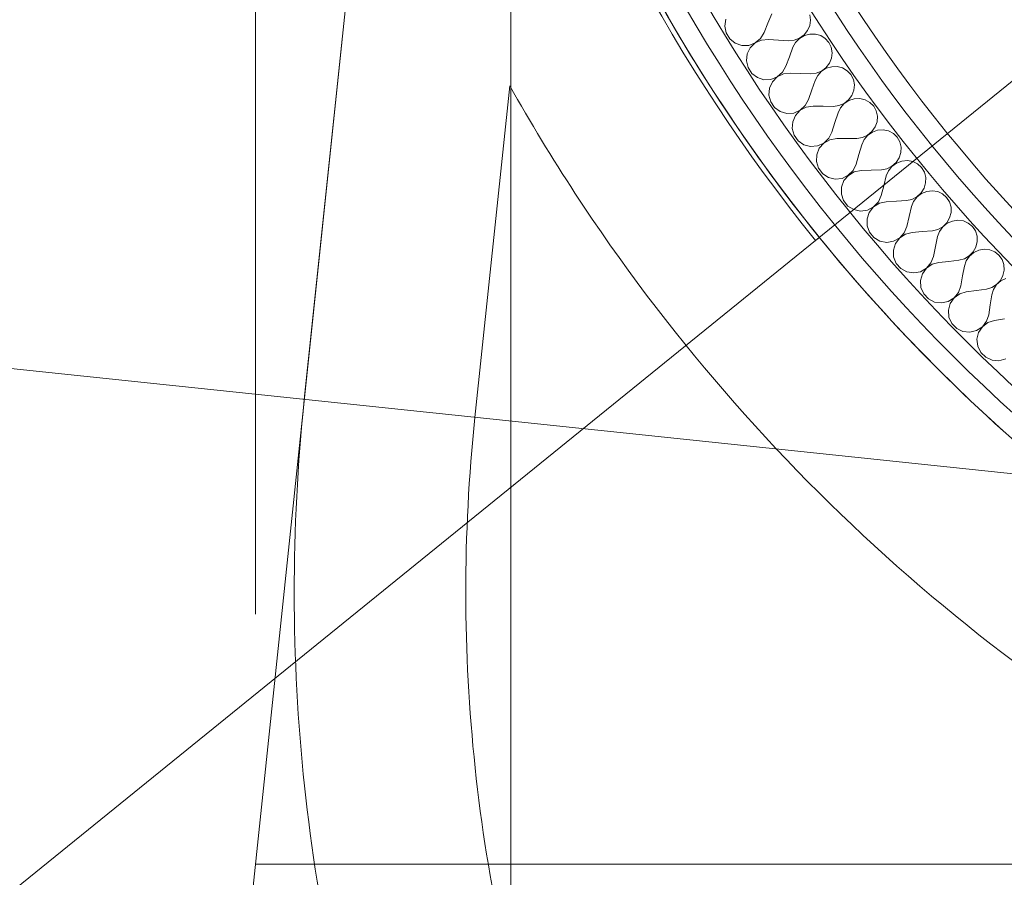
# Model space of a CAD drawing. Header units: millimetres. Extents: x -39149 to 267781, y -2340 to 58540.
# Tile 206 of 244: x 35714 to 36311, y 38920 to 39439. Entities that reach past the tile are written whole.
import ezdxf
from ezdxf.enums import TextEntityAlignment as Align

# ---------------------------------------------------------------- set-up
doc = ezdxf.new("R2010")
doc.units = ezdxf.units.MM
doc.header["$LTSCALE"] = 100
doc.header["$MEASUREMENT"] = 0
doc.linetypes.add('B0605', pattern=[141, 70, -35, 1, -35])
doc.linetypes.add('B0701', pattern=[46.823999, 31.199999, -15.624])
for name, color, linetype in [('22 C Binnenwanden', 7, 'Continuous'), ('22 C Binnenwanden Doorsnede-arcering', 7, 'Continuous'), ('22 C Binnenwanden Laagscheidingslijnen', 7, 'Continuous'), ('45 Plafond', 7, 'Continuous'), ('A Stramien', 7, 'Continuous'), ('T Maatvoering 1_ 50', 7, 'Continuous')]:
    doc.layers.add(name, color=color, linetype=linetype)
doc.styles.add('GENERATED_STYLE_3', font='swiss.ttf', dxfattribs={"width": 0.96})

# ---------------------------------------------------------------- blocks, each defined once
blk = doc.blocks.new('Slab_121_7', base_point=(40134.06, 38927.61))
at = {"layer": '45 Plafond', "color": 8, "linetype": 'B0701', "lineweight": 0}
for points in [[(40134.06, 38927.61), (36994.92, 38927.61, -0.445204), (35975.52, 40059.66), (35886.21, 39209.23, 0.445204), (36994.92, 37977.99), (40267.48, 37977.99)], [(40044.15, 38823.61), (40148.35, 38081.99), (36994.92, 38081.99, -0.445204), (35989.64, 39198.37), (36010.75, 39399.38, 0.271031), (36994.92, 38823.61)]]:
    blk.add_lwpolyline(points, format="xyb", close=True, dxfattribs=at)
blk = doc.blocks.new('Slab_122_7', base_point=(40044.15, 38823.61))
at = {"layer": '45 Plafond', "color": 8, "linetype": 'B0701', "lineweight": 0}
blk.add_lwpolyline([(40044.15, 38823.61), (36994.92, 38823.61, -0.271031), (36010.75, 39399.38), (35989.64, 39198.37, 0.445204), (36994.92, 38081.99), (40148.35, 38081.99)], format="xyb", close=True, dxfattribs=at)
blk = doc.blocks.new('*X629')
at = {"layer": '22 C Binnenwanden Doorsnede-arcering', "color": 8, "linetype": 'Continuous', "lineweight": 0}
for p, q in [((36167.21, 39437.31), (36169.51, 39443)), ((36141.12, 39435.51), (36141.7, 39439.66)), ((36164.94, 39431.6), (36167.21, 39437.31)), ((36193.14, 39439.17), (36192.66, 39435.87)), ((36192.7, 39442.42), (36193.14, 39439.17)), ((36141.98, 39431.39), (36141.12, 39435.51)), ((36144.18, 39427.8), (36141.98, 39431.39)), ((36164.94, 39431.6), (36162.79, 39428.01)), ((36191.3, 39432.79), (36189.16, 39430.15)), ((36192.66, 39435.87), (36191.3, 39432.79)), ((36147.46, 39425.17), (36144.18, 39427.8)), ((36151.43, 39423.81), (36147.46, 39425.17)), ((36159.56, 39425.33), (36155.63, 39423.87)), ((36156.56, 39422.39), (36159.57, 39425.32)), ((36162.79, 39428.01), (36159.56, 39425.33)), ((36159.57, 39425.32), (36163.38, 39427.07)), ((36163.38, 39427.07), (36167.54, 39427.48)), ((36167.54, 39427.48), (36173.68, 39427.07)), ((36173.68, 39427.07), (36179.8, 39426.7)), ((36183.18, 39426.98), (36179.8, 39426.7)), ((36182.42, 39422.66), (36184.05, 39425.64)), ((36186.38, 39428.16), (36183.18, 39426.98)), ((36184.05, 39425.64), (36186.44, 39428.08)), ((36189.16, 39430.15), (36186.38, 39428.16)), ((36186.44, 39428.08), (36189.38, 39429.8)), ((36189.38, 39429.8), (36192.67, 39430.68)), ((36192.67, 39430.68), (36196.04, 39430.67)), ((36196.04, 39430.67), (36199.24, 39429.76)), ((36199.24, 39429.76), (36202.03, 39428.03)), ((36202.03, 39428.03), (36204.21, 39425.6)), ((36204.21, 39425.6), (36205.61, 39422.66)), ((36155.63, 39423.87), (36151.43, 39423.81)), ((36154.7, 39418.63), (36156.56, 39422.39)), ((36180.27, 39416.92), (36182.42, 39422.66)), ((36205.61, 39422.66), (36206.14, 39419.41)), ((36206.14, 39419.41), (36205.74, 39416.11)), ((36154.22, 39414.46), (36154.7, 39418.63)), ((36155.19, 39410.37), (36154.22, 39414.46)), ((36178.14, 39411.15), (36180.27, 39416.92)), ((36205.74, 39416.11), (36204.46, 39412.99)), ((36157.48, 39406.84), (36155.19, 39410.37)), ((36176.07, 39407.51), (36172.91, 39404.75)), ((36178.14, 39411.15), (36176.07, 39407.51)), ((36176.69, 39406.59), (36180.84, 39407.1)), ((36180.84, 39407.1), (36186.98, 39406.84)), ((36199.66, 39408.24), (36196.49, 39406.98)), ((36197.39, 39405.66), (36199.71, 39408.16)), ((36202.38, 39410.3), (36199.66, 39408.24)), ((36199.71, 39408.16), (36202.62, 39409.96)), ((36204.46, 39412.99), (36202.38, 39410.3)), ((36202.62, 39409.96), (36205.88, 39410.92)), ((36205.88, 39410.92), (36209.25, 39410.99)), ((36209.25, 39410.99), (36212.47, 39410.16)), ((36212.47, 39410.16), (36215.31, 39408.5)), ((36215.31, 39408.5), (36217.54, 39406.13)), ((36160.82, 39404.29), (36157.48, 39406.84)), ((36164.82, 39403.03), (36160.82, 39404.29)), ((36169.01, 39403.19), (36164.82, 39403.03)), ((36168.22, 39397.93), (36169.98, 39401.74)), ((36172.91, 39404.75), (36169.01, 39403.19)), ((36169.98, 39401.74), (36172.92, 39404.73)), ((36172.92, 39404.73), (36176.69, 39406.59)), ((36186.98, 39406.84), (36193.11, 39406.62)), ((36196.49, 39406.98), (36193.11, 39406.62)), ((36193.82, 39396.85), (36195.83, 39402.65)), ((36195.83, 39402.65), (36197.39, 39405.66)), ((36217.54, 39406.13), (36219.02, 39403.22)), ((36219.02, 39403.22), (36219.62, 39399.99)), ((36167.85, 39393.75), (36168.22, 39397.93)), ((36191.84, 39391.03), (36193.82, 39396.85)), ((36219.31, 39396.68), (36218.1, 39393.53)), ((36219.62, 39399.99), (36219.31, 39396.68)), ((36168.91, 39389.69), (36167.85, 39393.75)), ((36171.29, 39386.21), (36168.91, 39389.69)), ((36191.84, 39391.03), (36189.86, 39387.35)), ((36216.09, 39390.79), (36213.42, 39388.66)), ((36213.47, 39388.58), (36216.33, 39390.45)), ((36218.1, 39393.53), (36216.09, 39390.79)), ((36216.33, 39390.45), (36219.57, 39391.5)), ((36219.57, 39391.5), (36222.94, 39391.65)), ((36222.94, 39391.65), (36226.18, 39390.9)), ((36226.18, 39390.9), (36229.06, 39389.31)), ((36229.06, 39389.31), (36231.35, 39386.99)), ((36174.7, 39383.75), (36171.29, 39386.21)), ((36178.73, 39382.58), (36174.7, 39383.75)), ((36186.77, 39384.51), (36182.91, 39382.85)), ((36183.91, 39381.42), (36186.78, 39384.49)), ((36189.86, 39387.35), (36186.77, 39384.51)), ((36186.78, 39384.49), (36190.5, 39386.44)), ((36190.5, 39386.44), (36194.64, 39387.05)), ((36194.64, 39387.05), (36200.78, 39386.95)), ((36200.78, 39386.95), (36206.92, 39386.88)), ((36210.28, 39387.32), (36206.92, 39386.88)), ((36209.74, 39382.97), (36211.22, 39386.03)), ((36213.42, 39388.66), (36210.28, 39387.32)), ((36211.22, 39386.03), (36213.47, 39388.58)), ((36231.35, 39386.99), (36232.9, 39384.12)), ((36232.9, 39384.12), (36233.58, 39380.91)), ((36182.91, 39382.85), (36178.73, 39382.58)), ((36181.98, 39373.39), (36182.25, 39377.58)), ((36182.25, 39377.58), (36183.91, 39381.42)), ((36207.87, 39377.13), (36209.74, 39382.97)), ((36233.35, 39377.59), (36232.23, 39374.41)), ((36233.58, 39380.91), (36233.35, 39377.59)), ((36183.15, 39369.35), (36181.98, 39373.39)), ((36206.03, 39371.26), (36207.87, 39377.13)), ((36230.28, 39371.62), (36227.66, 39369.43)), ((36227.72, 39369.35), (36230.53, 39371.29)), ((36232.23, 39374.41), (36230.28, 39371.62)), ((36230.53, 39371.29), (36233.75, 39372.42)), ((36233.75, 39372.42), (36237.11, 39372.65)), ((36237.11, 39372.65), (36240.37, 39371.98)), ((36240.37, 39371.98), (36243.28, 39370.46)), ((36185.61, 39365.94), (36183.15, 39369.35)), ((36189.07, 39363.56), (36185.61, 39365.94)), ((36204.14, 39367.53), (36201.12, 39364.61)), ((36201.13, 39364.6), (36204.8, 39366.64)), ((36206.03, 39371.26), (36204.14, 39367.53)), ((36204.8, 39366.64), (36208.93, 39367.35)), ((36208.93, 39367.35), (36215.07, 39367.4)), ((36215.07, 39367.4), (36221.21, 39367.49)), ((36224.56, 39368.01), (36221.21, 39367.49)), ((36224.12, 39363.65), (36225.53, 39366.74)), ((36227.66, 39369.43), (36224.56, 39368.01)), ((36225.53, 39366.74), (36227.72, 39369.35)), ((36243.28, 39370.46), (36245.63, 39368.21)), ((36245.63, 39368.21), (36247.25, 39365.38)), ((36247.25, 39365.38), (36248.01, 39362.18)), ((36193.13, 39362.49), (36189.07, 39363.56)), ((36197.31, 39362.86), (36193.13, 39362.49)), ((36196.78, 39357.57), (36198.35, 39361.46)), ((36201.12, 39364.61), (36197.31, 39362.86)), ((36198.35, 39361.46), (36201.13, 39364.6)), ((36222.4, 39357.76), (36224.12, 39363.65)), ((36248.01, 39362.18), (36247.87, 39358.86)), ((36196.61, 39353.38), (36196.78, 39357.57)), ((36197.88, 39349.37), (36196.61, 39353.38)), ((36220.71, 39351.85), (36222.4, 39357.76)), ((36246.82, 39355.65), (36244.95, 39352.81)), ((36245.21, 39352.49), (36248.39, 39353.69)), ((36247.87, 39358.86), (36246.82, 39355.65)), ((36248.39, 39353.69), (36251.74, 39354.01)), ((36251.74, 39354.01), (36255.02, 39353.42)), ((36255.02, 39353.42), (36257.97, 39351.98)), ((36200.43, 39346.02), (36197.88, 39349.37)), ((36218.91, 39348.07), (36215.97, 39345.08)), ((36220.71, 39351.85), (36218.91, 39348.07)), ((36219.6, 39347.2), (36223.7, 39348.01)), ((36223.7, 39348.01), (36229.85, 39348.22)), ((36229.85, 39348.22), (36235.98, 39348.45)), ((36239.31, 39349.06), (36235.98, 39348.45)), ((36238.99, 39344.69), (36240.31, 39347.82)), ((36242.38, 39350.56), (36239.31, 39349.06)), ((36240.31, 39347.82), (36242.44, 39350.48)), ((36244.95, 39352.81), (36242.38, 39350.56)), ((36242.44, 39350.48), (36245.21, 39352.49)), ((36257.97, 39351.98), (36260.38, 39349.78)), ((36260.38, 39349.78), (36262.06, 39346.99)), ((36203.95, 39343.73), (36200.43, 39346.02)), ((36208.03, 39342.76), (36203.95, 39343.73)), ((36212.2, 39343.24), (36208.03, 39342.76)), ((36211.8, 39337.94), (36213.27, 39341.86)), ((36215.97, 39345.08), (36212.2, 39343.24)), ((36213.27, 39341.86), (36215.98, 39345.07)), ((36215.98, 39345.07), (36219.6, 39347.2)), ((36237.41, 39338.76), (36238.99, 39344.69)), ((36262.06, 39346.99), (36262.91, 39343.82)), ((36262.91, 39343.82), (36262.84, 39340.49)), ((36211.74, 39333.74), (36211.8, 39337.94)), ((36235.86, 39332.81), (36237.41, 39338.76)), ((36261.87, 39337.26), (36260.07, 39334.37)), ((36262.84, 39340.49), (36261.87, 39337.26)), ((36263.49, 39335.34), (36266.84, 39335.74)), ((36266.84, 39335.74), (36270.13, 39335.24)), ((36213.1, 39329.76), (36211.74, 39333.74)), ((36215.73, 39326.48), (36213.1, 39329.76)), ((36235.86, 39332.81), (36234.17, 39328.99)), ((36245.09, 39329.4), (36251.21, 39329.79)), ((36254.54, 39330.49), (36251.21, 39329.79)), ((36257.56, 39332.05), (36254.54, 39330.49)), ((36255.56, 39329.26), (36257.63, 39331.98)), ((36260.07, 39334.37), (36257.56, 39332.05)), ((36257.63, 39331.98), (36260.34, 39334.06)), ((36260.34, 39334.06), (36263.49, 39335.34)), ((36270.13, 39335.24), (36273.11, 39333.86)), ((36273.11, 39333.86), (36275.57, 39331.73)), ((36275.57, 39331.73), (36277.33, 39328.98)), ((36219.31, 39324.27), (36215.73, 39326.48)), ((36223.42, 39323.41), (36219.31, 39324.27)), ((36227.57, 39323.99), (36223.42, 39323.41)), ((36231.3, 39325.93), (36227.57, 39323.99)), ((36228.68, 39322.64), (36231.31, 39325.91)), ((36234.17, 39328.99), (36231.3, 39325.93)), ((36231.31, 39325.91), (36234.87, 39328.13)), ((36234.87, 39328.13), (36238.95, 39329.05)), ((36238.95, 39329.05), (36245.09, 39329.4)), ((36252.89, 39320.14), (36254.32, 39326.11)), ((36254.32, 39326.11), (36255.56, 39329.26)), ((36277.33, 39328.98), (36278.25, 39325.83)), ((36278.25, 39325.83), (36278.27, 39322.5)), ((36227.31, 39318.68), (36228.68, 39322.64)), ((36227.35, 39314.48), (36227.31, 39318.68)), ((36251.49, 39314.15), (36252.89, 39320.14)), ((36277.38, 39319.25), (36275.65, 39316.32)), ((36278.27, 39322.5), (36277.38, 39319.25)), ((36279.04, 39317.37), (36282.38, 39317.85)), ((36282.38, 39317.85), (36285.68, 39317.43)), ((36228.81, 39310.54), (36227.35, 39314.48)), ((36251.49, 39314.15), (36249.89, 39310.29)), ((36270.21, 39312.29), (36266.91, 39311.52)), ((36273.2, 39313.94), (36270.21, 39312.29)), ((36271.27, 39311.1), (36273.26, 39313.86)), ((36275.65, 39316.32), (36273.2, 39313.94)), ((36273.26, 39313.86), (36275.93, 39316)), ((36275.93, 39316), (36279.04, 39317.37)), ((36285.68, 39317.43), (36288.7, 39316.13)), ((36288.7, 39316.13), (36291.21, 39314.05)), ((36291.21, 39314.05), (36293.03, 39311.35)), ((36231.52, 39307.32), (36228.81, 39310.54)), ((36235.16, 39305.21), (36231.52, 39307.32)), ((36247.09, 39307.16), (36243.42, 39305.13)), ((36244.56, 39303.81), (36247.11, 39307.14)), ((36249.89, 39310.29), (36247.09, 39307.16)), ((36247.11, 39307.14), (36250.61, 39309.45)), ((36250.61, 39309.45), (36254.67, 39310.47)), ((36254.67, 39310.47), (36260.8, 39310.98)), ((36260.8, 39310.98), (36266.91, 39311.52)), ((36268.82, 39301.91), (36270.1, 39307.91)), ((36270.1, 39307.91), (36271.27, 39311.1)), ((36293.03, 39311.35), (36294.03, 39308.22)), ((36294.03, 39308.22), (36294.14, 39304.9)), ((36239.28, 39304.45), (36235.16, 39305.21)), ((36243.42, 39305.13), (36239.28, 39304.45)), ((36243.28, 39299.81), (36244.56, 39303.81)), ((36243.43, 39295.62), (36243.28, 39299.81)), ((36267.57, 39295.89), (36268.82, 39301.91)), ((36293.33, 39301.62), (36291.67, 39298.65)), ((36291.96, 39298.35), (36295.04, 39299.79)), ((36294.14, 39304.9), (36293.33, 39301.62)), ((36295.04, 39299.79), (36298.36, 39300.35)), ((36298.36, 39300.35), (36301.67, 39300.01)), ((36301.67, 39300.01), (36304.72, 39298.79)), ((36244.99, 39291.72), (36243.43, 39295.62)), ((36267.57, 39295.89), (36266.07, 39291.99)), ((36286.34, 39294.49), (36283.05, 39293.64)), ((36289.28, 39296.21), (36286.34, 39294.49)), ((36287.42, 39293.32), (36289.35, 39296.14)), ((36291.67, 39298.65), (36289.28, 39296.21)), ((36289.35, 39296.14), (36291.96, 39298.35)), ((36304.72, 39298.79), (36307.29, 39296.78)), ((36307.29, 39296.78), (36309.17, 39294.12)), ((36309.17, 39294.12), (36310.25, 39291.02)), ((36247.78, 39288.56), (36244.99, 39291.72)), ((36251.47, 39286.54), (36247.78, 39288.56)), ((36263.35, 39288.79), (36259.73, 39286.67)), ((36260.9, 39285.37), (36263.36, 39288.77)), ((36266.07, 39291.99), (36263.35, 39288.79)), ((36263.36, 39288.77), (36266.81, 39291.16)), ((36266.81, 39291.16), (36270.84, 39292.29)), ((36270.84, 39292.29), (36276.96, 39292.94)), ((36276.96, 39292.94), (36283.05, 39293.64)), ((36285.2, 39284.08), (36286.33, 39290.11)), ((36286.33, 39290.11), (36287.42, 39293.32)), ((36310.25, 39291.02), (36310.44, 39287.69)), ((36255.61, 39285.88), (36251.47, 39286.54)), ((36259.73, 39286.67), (36255.61, 39285.88)), ((36259.73, 39281.35), (36260.9, 39285.37)), ((36284.11, 39278.03), (36285.2, 39284.08)), ((36309.71, 39284.4), (36308.13, 39281.39)), ((36308.42, 39281.09), (36311.47, 39282.61)), ((36310.44, 39287.69), (36309.71, 39284.4)), ((36259.98, 39277.16), (36259.73, 39281.35)), ((36261.64, 39273.3), (36259.98, 39277.16)), ((36284.11, 39278.03), (36282.7, 39274.09)), ((36293.56, 39275.32), (36299.64, 39276.16)), ((36302.9, 39277.1), (36299.64, 39276.16)), ((36305.8, 39278.89), (36302.9, 39277.1)), ((36303, 39272.72), (36304.01, 39275.96)), ((36304.01, 39275.96), (36305.87, 39278.82)), ((36308.13, 39281.39), (36305.8, 39278.89)), ((36305.87, 39278.82), (36308.42, 39281.09)), ((36264.5, 39270.22), (36261.64, 39273.3)), ((36268.24, 39268.28), (36264.5, 39270.22)), ((36280.06, 39270.82), (36276.49, 39268.62)), ((36277.7, 39267.35), (36280.07, 39270.81)), ((36282.7, 39274.09), (36280.06, 39270.82)), ((36280.07, 39270.81), (36283.46, 39273.29)), ((36283.46, 39273.29), (36287.46, 39274.51)), ((36287.46, 39274.51), (36293.56, 39275.32)), ((36302.02, 39266.66), (36303, 39272.72)), ((36272.4, 39267.73), (36268.24, 39268.28)), ((36276.49, 39268.62), (36272.4, 39267.73)), ((36276.62, 39263.3), (36277.7, 39267.35)), ((36301.08, 39260.59), (36302.02, 39266.66)), ((36276.98, 39259.12), (36276.62, 39263.3)), ((36278.73, 39255.3), (36276.98, 39259.12)), ((36301.08, 39260.59), (36299.76, 39256.62)), ((36304.52, 39257.15), (36310.59, 39258.11)), ((36281.67, 39252.29), (36278.73, 39255.3)), ((36285.45, 39250.45), (36281.67, 39252.29)), ((36297.21, 39253.28), (36293.7, 39250.99)), ((36294.94, 39249.75), (36297.23, 39253.27)), ((36299.76, 39256.62), (36297.21, 39253.28)), ((36297.23, 39253.27), (36300.55, 39255.83)), ((36300.55, 39255.83), (36304.52, 39257.15)), ((36289.63, 39250), (36285.45, 39250.45)), ((36293.7, 39250.99), (36289.63, 39250)), ((36293.96, 39245.68), (36294.94, 39249.75)), ((36294.42, 39241.5), (36293.96, 39245.68)), ((36296.27, 39237.73), (36294.42, 39241.5)), ((36299.28, 39234.79), (36296.27, 39237.73)), ((36303.11, 39233.05), (36299.28, 39234.79)), ((36307.29, 39232.7), (36303.11, 39233.05)), ((36311.34, 39233.79), (36307.29, 39232.7))]:
    blk.add_line(p, q, dxfattribs=at)
blk = doc.blocks.new('Wall_120_7', base_point=(35975.52, 40059.66))
at = {"layer": '22 C Binnenwanden', "color": 8, "linetype": 'Continuous', "lineweight": 0}
for radius in [1025, 925]:
    blk.add_arc((36994.92, 39952.61), radius, 174.0047, 270, dxfattribs=at)
at = {"layer": '22 C Binnenwanden Laagscheidingslijnen', "color": 8, "linetype": 'Continuous', "lineweight": 0}
for radius in [1013, 1001, 949, 937]:
    blk.add_arc((36994.92, 39952.61), radius, 174.0047, 270, dxfattribs=at)
at = {"layer": '22 C Binnenwanden', "color": 1, "lineweight": 0}
blk.add_blockref('*X629', (0, 0), dxfattribs=at)
blk = doc.blocks.new('Wall_127_7', base_point=(35972.54, 40059.98))
at = {"layer": '22 C Binnenwanden', "color": 8, "linetype": 'Continuous', "lineweight": 0}
blk.add_line((36196.07, 39305.6), (36198.4, 39307.49), dxfattribs=at)
for radius in [1028, 1025]:
    blk.add_arc((36994.92, 39952.61), radius, 174.0047, 219.0047, dxfattribs=at)
blk = doc.blocks.new('Standard grid marker_16')
at = {"layer": 'A Stramien', "color": 8, "linetype": 'B0605', "lineweight": 0}
blk.add_line((4000, 0), (46394.76, 0), dxfattribs=at)
at = {"layer": 'A Stramien', "color": 4, "lineweight": 0, "style": 'GENERATED_STYLE_3'}
blk.add_attdef('AC_MARKERTEXT_1', text='', height=100, rotation=90, dxfattribs=at).set_placement((-19.96, -37.9), align=Align.BOTTOM_LEFT)

msp = doc.modelspace()

# ---------------------------------------------------------------- linework, layer by layer
at = {"layer": '45 Plafond', "color": 8, "linetype": 'B0701', "lineweight": 0}
msp.add_line((35886.21, 39209.23), (35965.08, 39960.25), dxfattribs=at)
msp.add_arc((36994.92, 39092.79), 1114.8, 174.0047, 270, dxfattribs=at)
at = {"layer": 'T Maatvoering 1_ 50', "color": 8, "linetype": 'B0701', "lineweight": 0}
for p, q in [((35766.75, 38071.75), (36265.94, 42825)), ((36994.92, 39952.61), (35512.66, 38752.1)), ((35856.63, 39626.88), (35856.63, 39079.08)), ((36994.92, 39092.79), (35640.84, 39235)), ((36994.92, 38927.61), (35856.63, 38927.61))]:
    msp.add_line(p, q, dxfattribs=at)

# ---------------------------------------------------------------- block references
at = {"layer": '22 C Binnenwanden', "color": 1, "lineweight": 0}
for name, p in [('Wall_127_7', (35972.54, 40059.98)), ('Wall_120_7', (35975.52, 40059.66))]:
    msp.add_blockref(name, p, dxfattribs=at)
at = {"layer": '45 Plafond', "color": 255, "linetype": 'B0701', "lineweight": 0}
msp.add_blockref('Slab_121_7', (40134.06, 38927.61), dxfattribs=at)
at = {"layer": '45 Plafond', "color": 1, "linetype": 'B0701', "lineweight": 0}
msp.add_blockref('Slab_122_7', (40044.15, 38823.61), dxfattribs=at)
at = {"layer": 'A Stramien', "color": 1, "linetype": 'Continuous', "lineweight": 0, "zscale": 1000, "rotation": 270}
msp.add_blockref('Standard grid marker_16', (36011.48, 48900), dxfattribs=at)

doc.saveas('drawing.dxf')
